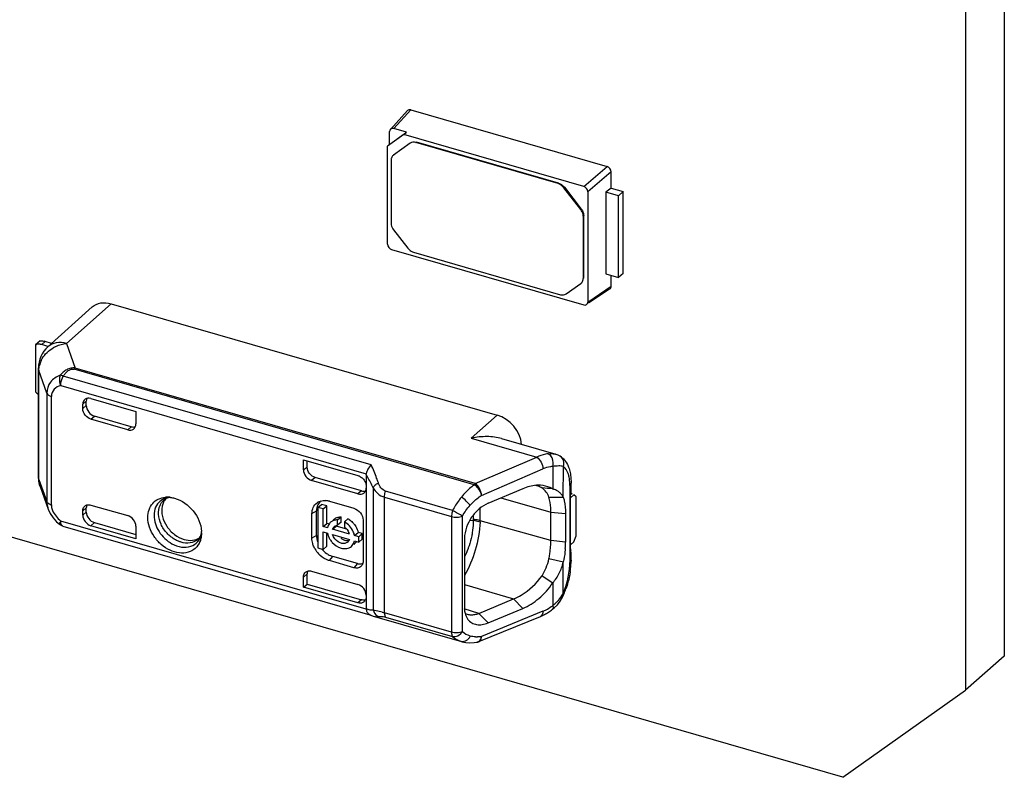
# Model space of a CAD drawing. Header units: millimetres. Extents: x 0 to 210, y 0 to 297.
# Tile 11 of 19: x 92 to 102, y 216 to 224. Entities that reach past the tile are written whole.
import ezdxf

# ---------------------------------------------------------------- set-up
doc = ezdxf.new("R2010")
doc.units = ezdxf.units.MM
doc.header["$LTSCALE"] = 19.36
doc.layers.get('0').update_dxf_attribs({"linetype": 'CONTINUOUS'})

msp = doc.modelspace()

# ---------------------------------------------------------------- linework, layer by layer
at = {"color": 7, "linetype": 'Continuous'}
for p, q in [((102.10718, 225.10666), (102.10718, 217.48564)), ((101.69468, 224.74942), (101.69468, 217.1284)), ((100.39564, 216.20436), (73.11584, 224.07936)), ((95.78498, 223.26574), (95.60377, 223.06724)), ((95.82007, 223.27351), (97.89872, 222.67345)), ((95.59558, 222.90948), (95.59558, 223.04427)), ((95.7736, 223.03611), (95.63882, 223.07502)), ((95.67553, 222.96635), (95.7736, 223.03611)), ((95.74619, 223.01275), (95.7736, 223.03611)), ((95.74619, 223.01275), (95.57299, 222.88954)), ((95.81218, 222.91926), (95.63666, 222.79441)), ((97.65152, 222.46273), (95.74619, 223.01275)), ((97.38015, 222.49199), (95.87342, 222.92695)), ((97.38515, 222.49632), (95.87842, 222.93128)), ((95.57299, 221.85025), (95.57299, 222.88954)), ((95.61129, 222.74049), (95.61129, 222.07194)), ((95.63743, 222.79542), (95.63243, 222.79109)), ((95.63666, 222.79441), (95.63244, 222.79107)), ((97.94195, 222.44442), (97.94195, 222.61774)), ((97.62108, 222.21738), (97.44138, 222.44895)), ((97.44638, 222.45328), (97.62608, 222.22171)), ((97.69475, 222.40702), (97.69475, 221.23775)), ((97.94195, 222.44442), (97.88659, 222.40209)), ((98.01864, 222.36397), (97.88659, 222.40209)), ((97.88659, 222.40209), (97.88659, 221.53606)), ((97.94195, 222.44442), (98.06914, 222.4077)), ((98.06914, 222.4077), (98.01864, 222.36397)), ((98.06914, 221.54168), (98.06914, 222.4077)), ((98.01864, 221.49794), (98.01864, 222.36397)), ((97.64645, 222.14882), (97.64645, 221.48861)), ((97.65145, 221.49294), (97.65145, 222.15315)), ((95.63666, 222.00338), (95.78851, 221.80769)), ((95.61622, 221.79453), (97.65152, 221.20699)), ((95.84974, 221.76465), (97.40382, 221.31603)), ((97.88659, 221.53606), (98.01864, 221.49794)), ((97.94195, 221.40507), (97.94195, 221.52008)), ((98.06914, 221.54168), (98.01864, 221.49794)), ((97.46506, 221.32371), (97.62108, 221.4347)), ((97.62108, 221.4347), (97.6253, 221.43803)), ((97.63031, 221.44235), (97.62531, 221.43802)), ((97.92876, 221.37777), (97.70328, 221.22515)), ((91.9743, 220.76318), (92.44429, 221.18574)), ((92.17354, 220.79876), (92.64469, 221.22037)), ((92.64471, 221.22036), (96.73501, 220.03959)), ((91.89442, 220.82713), (91.84442, 220.78382)), ((91.84442, 220.78382), (91.84442, 220.28586)), ((91.97562, 220.7676), (91.90937, 220.78673)), ((92.0148, 220.79959), (91.94687, 220.8192)), ((91.87488, 219.38535), (91.87488, 220.54009)), ((92.43096, 220.21635), (92.90727, 220.07885)), ((92.34435, 220.10906), (92.34435, 220.15475)), ((92.38185, 220.14154), (92.38185, 220.187)), ((92.82065, 219.88497), (92.43096, 219.99746)), ((92.85702, 219.91777), (92.46846, 220.02994)), ((92.90727, 220.07885), (92.90727, 219.94656)), ((96.46294, 219.79642), (96.45784, 219.79535)), ((96.78113, 219.79197), (97.3546, 219.62642)), ((97.4033, 219.60454), (97.40294, 219.60477)), ((94.68262, 219.56635), (95.25998, 219.39968)), ((94.68262, 219.46015), (94.68262, 219.56635)), ((94.72126, 219.4884), (94.72126, 219.5552)), ((95.29748, 219.23818), (94.8079, 219.37951)), ((95.34658, 219.41032), (95.34658, 217.99194)), ((91.89228, 219.28465), (91.97758, 219.04564)), ((95.25998, 219.20684), (94.76926, 219.3485)), ((97.51778, 219.21519), (97.51778, 219.31871)), ((97.00467, 219.26103), (96.63733, 219.10558)), ((97.28235, 219.1714), (97.43556, 219.17197)), ((97.50996, 219.16532), (97.54523, 219.19588)), ((97.50996, 218.58902), (97.50996, 219.19523)), ((97.57023, 219.17423), (97.54523, 219.19588)), ((97.57023, 218.76286), (97.57023, 219.17423)), ((92.38185, 219.01355), (92.38185, 219.05901)), ((92.43096, 219.08814), (92.82065, 218.97564)), ((94.83527, 219.06264), (94.87277, 219.09512)), ((94.89264, 219.04608), (94.83527, 219.06264)), ((94.83527, 219.06264), (94.83527, 218.63483)), ((94.93014, 219.07856), (94.87277, 219.09512)), ((94.89264, 219.04608), (94.93014, 219.07856)), ((94.93014, 218.89334), (94.93014, 219.07856)), ((94.95687, 219.12819), (95.21668, 219.05319)), ((91.97768, 219.04535), (91.99988, 218.99703)), ((91.99988, 218.99703), (92.02953, 218.95264)), ((92.02953, 218.95264), (92.06644, 218.9114)), ((92.34435, 218.98085), (92.34435, 219.02653)), ((94.77221, 218.73703), (94.77221, 218.99684)), ((94.82116, 218.7662), (94.82116, 219.02601)), ((94.89264, 218.86086), (94.89264, 219.04608)), ((95.04435, 218.92997), (95.08185, 218.96244)), ((95.08185, 218.90767), (95.08185, 218.96244)), ((97.30344, 218.7109), (97.30344, 219.01401)), ((97.45893, 218.9987), (97.45893, 218.69559)), ((92.06644, 218.9114), (92.09766, 218.88366)), ((92.13278, 218.86536), (95.38406, 217.9268)), ((92.90727, 218.73175), (92.43096, 218.86925)), ((92.46846, 218.90195), (92.90727, 218.77528)), ((92.90727, 218.86403), (92.90727, 218.73175)), ((94.89264, 218.86086), (94.93014, 218.89334)), ((94.93698, 218.84806), (94.89264, 218.86086)), ((94.94852, 218.88803), (94.93014, 218.89334)), ((94.99076, 218.83253), (95.02826, 218.86501)), ((95.00728, 218.93799), (94.99739, 218.92942)), ((95.14037, 218.83265), (95.02826, 218.86501)), ((95.04435, 218.87519), (95.04435, 218.92997)), ((95.08185, 218.90767), (95.04435, 218.87519)), ((95.15353, 218.94175), (95.11603, 218.90928)), ((95.11603, 218.90928), (95.11603, 218.8545)), ((95.31473, 218.92683), (95.31473, 218.49382)), ((93.60311, 218.79306), (93.60189, 218.76883)), ((94.89264, 218.80349), (94.93698, 218.79069)), ((94.89264, 218.61826), (94.89264, 218.80349)), ((94.93014, 218.65074), (94.93014, 218.79069)), ((95.16962, 218.7809), (94.99076, 218.83253)), ((94.99076, 218.77516), (95.16962, 218.72353)), ((95.2234, 218.76538), (95.2609, 218.79785)), ((95.26828, 218.75242), (95.2234, 218.76538)), ((95.30578, 218.7849), (95.2609, 218.79785)), ((95.26828, 218.75242), (95.30578, 218.7849)), ((95.26828, 218.69505), (95.26828, 218.75242)), ((95.30578, 218.72752), (95.30578, 218.7849)), ((97.54523, 218.69791), (97.57023, 218.76286)), ((94.89264, 218.61826), (94.93014, 218.65074)), ((95.2281, 218.68302), (95.21473, 218.67144)), ((95.2234, 218.708), (95.26828, 218.69505)), ((95.30578, 218.72752), (95.26828, 218.69505)), ((96.38803, 218.73586), (96.38803, 217.99971)), ((97.54523, 218.69791), (97.50996, 218.66736)), ((94.83527, 218.63483), (94.89264, 218.61826)), ((95.25418, 218.468), (94.99437, 218.543)), ((97.51778, 218.50433), (97.51778, 218.58902)), ((95.21668, 218.42407), (94.95687, 218.49907)), ((97.43557, 218.48201), (97.28228, 218.51683)), ((94.72126, 218.35983), (94.68262, 218.32545)), ((94.68262, 218.21925), (94.68262, 218.32545)), ((94.72126, 218.25162), (94.72126, 218.35983)), ((94.76926, 218.38708), (95.25998, 218.24542)), ((97.21018, 218.33769), (97.32435, 218.26341)), ((94.68262, 218.21925), (94.72126, 218.25162)), ((95.25989, 218.05261), (94.68262, 218.21925)), ((94.72126, 218.25162), (95.29734, 218.08532)), ((97.44105, 218.14425), (97.44107, 218.14431)), ((96.54042, 217.94084), (96.9075, 218.0934)), ((97.37191, 218.03172), (97.40077, 218.06931)), ((95.38424, 217.92743), (95.39463, 217.92275)), ((95.39463, 217.92275), (95.42227, 217.9122)), ((95.42227, 217.9122), (95.43349, 217.90872)), ((95.43347, 217.90873), (96.35545, 217.64258)), ((96.54111, 217.64128), (97.19239, 217.90848)), ((96.63752, 217.83907), (97.00513, 217.99228)), ((97.32088, 217.9836), (97.32083, 217.98357)), ((96.52039, 217.63533), (96.52001, 217.63527)), ((96.53114, 217.63787), (96.54088, 217.64124)), ((102.10718, 217.48564), (101.69468, 217.1284)), ((100.39564, 216.20436), (101.69468, 217.1284))]:
    msp.add_line(p, q, dxfattribs=at)
at = {"color": 9, "linetype": 'Continuous'}
for p, q in [((95.82002, 223.27352), (95.63882, 223.07502)), ((95.81718, 222.92359), (95.81218, 222.91926)), ((95.87342, 222.92695), (95.87842, 222.93128)), ((95.63666, 222.79441), (95.64166, 222.79874)), ((97.65152, 222.46273), (97.89872, 222.67345)), ((97.94195, 222.61774), (97.69475, 222.40702)), ((97.38015, 222.49199), (97.38515, 222.49632)), ((97.44138, 222.44895), (97.44638, 222.45328)), ((97.62608, 222.22171), (97.62108, 222.21738)), ((97.64645, 222.14882), (97.65145, 222.15315)), ((97.64645, 221.48861), (97.65145, 221.49294)), ((97.69475, 221.23775), (97.94195, 221.40507)), ((91.90937, 220.78673), (91.94687, 220.8192)), ((91.97435, 220.76323), (91.9743, 220.76318)), ((92.17354, 220.79876), (92.26422, 220.53866)), ((91.96348, 220.27294), (91.87944, 220.51405)), ((91.87944, 219.3593), (91.87944, 220.51405)), ((96.49177, 219.30337), (92.25329, 220.52691)), ((96.50269, 219.31512), (92.26422, 220.53866)), ((95.40012, 219.5125), (92.13829, 220.4541)), ((92.11052, 220.35247), (95.3472, 219.41812)), ((91.96348, 220.27294), (91.96348, 219.1238)), ((92.01196, 219.08918), (92.01196, 220.23832)), ((92.38185, 220.187), (92.34435, 220.15475)), ((92.38185, 220.14154), (92.34435, 220.10906)), ((92.43096, 219.99746), (92.46846, 220.02994)), ((96.73501, 220.03959), (96.45784, 219.79536)), ((92.85702, 219.91777), (92.82065, 219.88497)), ((96.45784, 219.79536), (97.15394, 219.59441)), ((96.50269, 219.31512), (97.15394, 219.59441)), ((97.32413, 219.49653), (97.32413, 219.25722)), ((97.43536, 219.17052), (97.43556, 219.49559)), ((94.8079, 219.37951), (94.76926, 219.3485)), ((96.56743, 219.19059), (97.21871, 219.46987)), ((91.87944, 219.3593), (91.96348, 219.1238)), ((95.42043, 219.27022), (95.42043, 217.97715)), ((96.50269, 219.31512), (96.49719, 219.30973)), ((97.50438, 219.2937), (97.50438, 218.47933)), ((95.29748, 219.23818), (95.25998, 219.20684)), ((95.54122, 219.17134), (96.2513, 218.96635)), ((95.54122, 217.94533), (95.54122, 219.17134)), ((96.26241, 219.0304), (95.55234, 219.23538)), ((96.77452, 219.16364), (97.30344, 219.01401)), ((92.34435, 219.02653), (92.38185, 219.05901)), ((96.55568, 218.92243), (96.55568, 219.05538)), ((92.38185, 219.01355), (92.34435, 218.98085)), ((94.77221, 218.99684), (94.82116, 219.02601)), ((96.2513, 218.96635), (96.2513, 217.74035)), ((96.36558, 217.74535), (96.36558, 218.97134)), ((96.47939, 218.97714), (96.47939, 218.93478)), ((97.30344, 219.01401), (97.45893, 218.9987)), ((95.3472, 217.98379), (92.11051, 218.91814)), ((92.43096, 218.86925), (92.46846, 218.90195)), ((96.44385, 218.92346), (96.4791, 218.92764)), ((97.30344, 218.7109), (96.55568, 218.92243)), ((94.82116, 218.7662), (94.77221, 218.73703)), ((97.45893, 218.69559), (97.30344, 218.7109)), ((94.95687, 218.49907), (94.99437, 218.543)), ((95.25418, 218.468), (95.21668, 218.42407)), ((97.43545, 218.15796), (97.43545, 218.48306)), ((96.38803, 218.24789), (96.9075, 218.0934)), ((97.32414, 218.26376), (97.32414, 218.02451)), ((95.29736, 218.08532), (95.25986, 218.05261)), ((97.00513, 217.99228), (96.90743, 218.09342)), ((96.2513, 217.74035), (95.54122, 217.94533)), ((96.54042, 217.94084), (96.38433, 217.98727)), ((96.54055, 217.94084), (96.63752, 217.83907)), ((97.21872, 217.9627), (96.56743, 217.69549)), ((95.55234, 217.90052), (96.26241, 217.69554)), ((96.52513, 217.63649), (96.52036, 217.63533))]:
    msp.add_line(p, q, dxfattribs=at)
at = {"color": 7, "linetype": 'Continuous'}
for points in [[(97.40292, 219.60478), (97.38243, 219.61604), (97.36046, 219.62463), (97.35415, 219.62654)], [(97.40077, 218.06931), (97.42579, 218.11163), (97.44106, 218.14429)], [(97.32087, 217.98361), (97.33969, 217.99917), (97.37191, 218.03172)], [(96.35629, 217.64234), (96.36166, 217.64086), (96.40239, 217.63266), (96.44534, 217.62936), (96.49012, 217.6312), (96.52002, 217.63523)], [(96.52039, 217.63533), (96.52854, 217.63714), (96.53195, 217.63811)]]:
    msp.add_lwpolyline(points, dxfattribs=at)
for centre, radius, start, end in [((95.69307, 222.74058), 0.08178, 172.202435, 180.058614), ((91.87629, 220.71457), 0.07624, 106.907422, 114.712683), ((92.17487, 220.5401), 0.29999, 131.942857, 179.985481), ((91.87691, 220.67454), 0.11679, 73.862135, 79.736756), ((91.85803, 220.51202), 0.31977, 73.869689, 75.866428), ((92.17493, 219.38537), 0.30005, 180.003392, 199.379274), ((97.06895, 219.02967), 0.27567, 69.048759, 74.440735), ((97.0717, 219.03695), 0.26789, 59.021339, 69.04274), ((94.92668, 191.496), 27.86641, 85.064043, 85.299509), ((93.23994, 218.92034), 0.25094, 86.834331, 94.476407), ((93.23921, 218.90315), 0.26814, 83.804158, 86.882555), ((93.23836, 218.89497), 0.27636, 82.504386, 83.811016), ((92.45455, 219.06026), 0.0726, 163.116374, 168.608258), ((93.26656, 219.0743), 0.09151, 121.084506, 129.340594), ((94.89741, 219.01164), 0.12284, 115.631257, 125.373983), ((94.9042, 218.95024), 0.18552, 78.985557, 85.193271), ((94.90186, 218.93788), 0.1981, 73.877341, 79.002333), ((95.03218, 218.83353), 0.09528, 130.918647, 141.609535), ((95.06941, 218.86626), 0.0949, 127.340511, 130.894647), ((95.05859, 218.76675), 0.19909, 56.913117, 61.519814), ((95.0442, 218.74681), 0.22374, 36.728484, 44.790471), ((93.34774, 218.79148), 0.25531, 349.269635, 354.898052), ((93.31495, 218.79297), 0.28817, 0.018214, 3.284947), ((95.14435, 218.83552), 0.21253, 202.274823, 212.200517), ((95.04951, 218.74549), 0.12522, 16.427354, 23.346987), ((95.16669, 218.7538), 0.09371, 310.942176, 315.357319), ((95.16417, 218.75611), 0.09713, 315.432648, 325.75555), ((96.54652, 218.69605), 0.91241, 355.639654, 359.971188), ((95.04871, 218.76333), 0.28145, 209.413398, 222.706326), ((95.24545, 218.48743), 0.06828, 326.127602, 334.643944), ((96.63757, 218.51418), 0.88055, 351.488721, 355.476231), ((96.75569, 218.50524), 0.76209, 355.445483, 359.931174), ((96.53906, 218.52437), 0.97881, 337.15198, 340.780134), ((95.28832, 218.10636), 0.05664, 311.151047, 325.276536), ((96.46393, 218.09199), 0.16633, 253.364851, 267.465225), ((96.9988, 218.37966), 0.5094, 292.334351, 297.7845), ((96.98178, 218.41263), 0.5465, 297.751645, 300.347467), ((96.96213, 218.44562), 0.5849, 300.375309, 305.31564), ((96.94073, 218.47636), 0.62235, 305.287671, 307.644075)]:
    msp.add_arc(centre, radius, start, end, dxfattribs=at)
at = {"color": 9, "linetype": 'Continuous'}
for centre, radius, start, end in [((92.13607, 220.50847), 0.25714, 155.547091, 167.297906), ((97.2526, 219.57706), 0.05825, 59.080369, 66.923702), ((94.03535, 218.62914), 1.52629, 29.798713, 30.784683), ((94.04696, 218.63567), 1.51297, 24.797142, 29.802602), ((93.28046, 218.97125), 0.19761, 96.85189, 102.77281), ((92.04482, 219.20328), 0.11874, 247.591888, 253.930495), ((96.33608, 218.92245), 0.2196, 356.881503, 359.996353), ((93.46558, 218.84181), 0.1547, 307.56436, 312.462395), ((96.84261, 218.48024), 0.66178, 355.454676, 359.920839), ((97.0526, 218.34473), 0.42597, 332.725886, 334.013177), ((96.62417, 218.49983), 0.88037, 337.149601, 340.844959), ((97.00021, 218.44436), 0.53028, 305.338931, 307.651511), ((97.13052, 218.29692), 0.33439, 315.201339, 320.170774), ((95.41262, 218.09523), 0.11836, 268.296501, 273.784676), ((95.46388, 218.01379), 0.10937, 253.862266, 257.853995), ((96.89935, 222.99719), 5.23123, 254.658748, 254.952555), ((97.06561, 218.33606), 0.40354, 292.297786, 295.064247), ((96.51675, 217.96335), 0.27234, 267.638803, 271.894228)]:
    msp.add_arc(centre, radius, start, end, dxfattribs=at)
at = {"color": 7, "linetype": 'Continuous'}
for centre, major_axis, ratio, start_param, end_param in [((95.63895, 223.03161), (-0.0328, 0.03794), 0.74771919, -0.85475667, 0.71296273), ((97.89858, 222.63012), (0.03276, -0.03777), 0.75228725, 0.71446962, 2.28218902), ((97.65138, 222.4194), (0.03276, -0.03777), 0.75228725, 0.71446962, 2.28218902), ((95.61636, 221.83786), (0.03276, -0.03777), 0.75228725, -2.42712303, -0.85940363), ((97.89858, 221.41773), (-0.0328, 0.03794), 0.74771919, -3.22995642, -2.42862992), ((97.65138, 221.2504), (-0.0328, 0.03794), 0.74771919, 2.28683598, 3.85455538), ((92.43096, 220.12975), (-0.06546, 0.07559), 0.75000065, 5.42612413, 6.99692045), ((92.46846, 220.162), (-0.06546, 0.07559), 0.75000065, 0.32613611, 0.71373515), ((96.73501, 219.77978), (-0.19638, 0.2268), 0.75000408, -2.32891977, -0.85701014), ((92.82065, 219.97157), (0.06549, -0.07558), 0.74998365, -0.85734113, 0.7134552), ((92.85702, 220.00437), (0.06549, -0.07558), 0.74998365, -0.85734113, -0.33353428), ((94.76924, 219.43512), (-0.06548, 0.07562), 0.74977393, 0.71364973, 2.28475062), ((95.25998, 219.29345), (-0.06545, 0.07561), 0.75001629, -3.99839538, -2.42759905), ((95.29748, 219.3248), (-0.06545, 0.07561), 0.75001629, -3.99839538, -3.49874417), ((97.53028, 219.17132), (0.12444, -0.05685), 0.20871215, 1.65914842, 1.77553472), ((92.43096, 218.95585), (-0.06546, 0.07559), 0.75000065, 0.71373515, 2.28453147), ((92.46846, 218.98855), (-0.06546, 0.07559), 0.75000065, 0.71373515, 2.28453147), ((92.82065, 218.88904), (0.06549, -0.07558), 0.74998365, 0.71345461, 2.28425152), ((95.25998, 218.15881), (-0.06545, 0.07561), 0.75001629, -2.42759889, -0.85680272)]:
    msp.add_ellipse(centre, major_axis=major_axis, ratio=ratio, start_param=start_param, end_param=end_param, dxfattribs=at)
for points, knots in [([(95.82007, 223.27351), (95.81376, 223.27533), (95.80073, 223.27652), (95.78895, 223.2701), (95.78497, 223.26574)], [0, 0, 0, 0, 0.52701444, 1, 1, 1, 1]), ([(95.87342, 222.92695), (95.86276, 222.93003), (95.84116, 222.93257), (95.82034, 222.92507), (95.81218, 222.91926)], [0, 0, 0, 0, 0.52545421, 1, 1, 1, 1]), ([(95.63243, 222.79108), (95.62411, 222.78387), (95.6157, 222.77024), (95.61259, 222.75559), (95.61205, 222.75167)], [0, 0, 0, 0, 0.73576664, 1, 1, 1, 1]), ([(97.38515, 222.49632), (97.39095, 222.49465), (97.41448, 222.48544), (97.43465, 222.46841), (97.44638, 222.45328)], [0, 0, 0, 0, 0.23974323, 1, 1, 1, 1]), ([(97.44138, 222.44895), (97.43738, 222.45411), (97.42055, 222.47282), (97.39805, 222.48682), (97.38015, 222.49199)], [0, 0, 0, 0, 0.25948765, 1, 1, 1, 1]), ([(97.64645, 222.14882), (97.64645, 222.15463), (97.64398, 222.17924), (97.63261, 222.20252), (97.62108, 222.21738)], [0, 0, 0, 0, 0.23626739, 1, 1, 1, 1]), ([(97.62608, 222.22171), (97.63006, 222.21658), (97.6437, 222.19613), (97.65145, 222.17126), (97.65145, 222.15315)], [0, 0, 0, 0, 0.26387013, 1, 1, 1, 1]), ([(95.61129, 222.07194), (95.61129, 222.06612), (95.61376, 222.04151), (95.62513, 222.01823), (95.63666, 222.00338)], [0, 0, 0, 0, 0.23626739, 1, 1, 1, 1]), ([(95.78851, 221.80769), (95.79251, 221.80253), (95.80934, 221.78382), (95.83184, 221.76982), (95.84974, 221.76465)], [0, 0, 0, 0, 0.25948765, 1, 1, 1, 1]), ([(97.62531, 221.43802), (97.62869, 221.44095), (97.64136, 221.45481), (97.64645, 221.47447), (97.64645, 221.48861)], [0, 0, 0, 0, 0.24013846, 1, 1, 1, 1]), ([(97.40382, 221.31603), (97.41448, 221.31295), (97.43608, 221.31041), (97.45689, 221.31791), (97.46506, 221.32371)], [0, 0, 0, 0, 0.52545421, 1, 1, 1, 1]), ([(92.4443, 221.18574), (92.46894, 221.20791), (92.5368, 221.23866), (92.60927, 221.23082), (92.64471, 221.22036)], [0, 0, 0, 0, 0.47295558, 1, 1, 1, 1]), ([(91.89442, 220.82713), (91.89678, 220.82749), (91.91088, 220.82802), (91.92481, 220.82495), (91.93611, 220.82211)], [0, 0, 0, 0, 0.17014578, 1, 1, 1, 1]), ([(91.89772, 220.78946), (91.89394, 220.79014), (91.87944, 220.79201), (91.86443, 220.79066), (91.85412, 220.78751)], [0, 0, 0, 0, 0.26251037, 1, 1, 1, 1]), ([(92.43096, 219.99746), (92.40698, 220.00438), (92.3645, 220.03551), (92.34435, 220.0847), (92.34435, 220.10906)], [0, 0, 0, 0, 0.50591303, 1, 1, 1, 1]), ([(92.38185, 220.14154), (92.38185, 220.11717), (92.402, 220.06799), (92.44448, 220.03686), (92.46846, 220.02994)], [0, 0, 0, 0, 0.49408337, 1, 1, 1, 1]), ([(96.781, 219.792), (96.73152, 219.8063), (96.62395, 219.81879), (96.51707, 219.80749), (96.46294, 219.79642)], [0, 0, 0, 0, 0.48245527, 1, 1, 1, 1]), ([(97.27543, 219.63064), (97.26539, 219.62971), (97.22339, 219.62351), (97.18294, 219.6087), (97.15395, 219.59441)], [0, 0, 0, 0, 0.23768415, 1, 1, 1, 1]), ([(94.72126, 219.4884), (94.71797, 219.48641), (94.70456, 219.47772), (94.69299, 219.46642), (94.68262, 219.46015)], [0, 0, 0, 0, 0.24069126, 1, 1, 1, 1]), ([(94.8079, 219.37951), (94.78439, 219.3863), (94.74253, 219.41663), (94.72202, 219.46445), (94.72126, 219.48847)], [0, 0, 0, 0, 0.50451729, 1, 1, 1, 1]), ([(95.40012, 219.5125), (95.38641, 219.49956), (95.36417, 219.47002), (95.35008, 219.43551), (95.3472, 219.41812)], [0, 0, 0, 0, 0.51674191, 1, 1, 1, 1]), ([(97.47831, 219.51787), (97.48108, 219.51237), (97.49164, 219.48948), (97.49929, 219.46531), (97.50378, 219.4468)], [0, 0, 0, 0, 0.24422894, 1, 1, 1, 1]), ([(95.25998, 219.39968), (95.26381, 219.39858), (95.2795, 219.39293), (95.29384, 219.38374), (95.30342, 219.37545)], [0, 0, 0, 0, 0.23931293, 1, 1, 1, 1]), ([(95.30342, 219.37545), (95.30827, 219.37125), (95.326, 219.35344), (95.33867, 219.33039), (95.34335, 219.31228)], [0, 0, 0, 0, 0.25540578, 1, 1, 1, 1]), ([(97.51415, 219.38702), (97.51477, 219.38148), (97.51694, 219.35877), (97.51778, 219.33594), (97.51778, 219.31871)], [0, 0, 0, 0, 0.24456103, 1, 1, 1, 1]), ([(97.19515, 219.29698), (97.18, 219.29804), (97.11519, 219.29814), (97.05122, 219.28025), (97.00574, 219.26083)], [0, 0, 0, 0, 0.23495897, 1, 1, 1, 1]), ([(97.32413, 219.25722), (97.31475, 219.26315), (97.2747, 219.28451), (97.22923, 219.29459), (97.19515, 219.29698)], [0, 0, 0, 0, 0.24532327, 1, 1, 1, 1]), ([(97.28252, 219.17134), (97.27618, 219.19069), (97.25782, 219.22797), (97.22671, 219.25574), (97.20959, 219.26662)], [0, 0, 0, 0, 0.50095861, 1, 1, 1, 1]), ([(93.03415, 218.95731), (93.03415, 218.98482), (93.04191, 219.03845), (93.08087, 219.1083), (93.14359, 219.15579), (93.1944, 219.16845), (93.22035, 219.17051)], [0, 0, 0, 0, 0.26453018, 0.51005287, 0.74969529, 1, 1, 1, 1]), ([(93.27435, 219.16857), (93.2688, 219.16822), (93.24973, 219.16604), (93.23099, 219.15971), (93.21931, 219.15267)], [0, 0, 0, 0, 0.28996167, 1, 1, 1, 1]), ([(93.31747, 219.15998), (93.39356, 219.13833), (93.5298, 219.04107), (93.59819, 218.88747), (93.60264, 218.80949)], [0, 0, 0, 0, 0.50318824, 1, 1, 1, 1]), ([(97.30347, 219.014), (97.30347, 219.02865), (97.30193, 219.08159), (97.29427, 219.13482), (97.28252, 219.17134)], [0, 0, 0, 0, 0.27639225, 1, 1, 1, 1]), ([(97.43536, 219.17097), (97.43006, 219.18117), (97.41682, 219.20022), (97.39235, 219.22549), (97.3611, 219.24576), (97.33679, 219.25327), (97.32413, 219.25722)], [0, 0, 0, 0, 0.23823066, 0.47649548, 0.72544765, 1, 1, 1, 1]), ([(97.43536, 219.17052), (97.43931, 219.15826), (97.45482, 219.10233), (97.45893, 219.04377), (97.45893, 218.9987)], [0, 0, 0, 0, 0.2223129, 1, 1, 1, 1]), ([(92.34435, 219.02653), (92.34435, 219.03151), (92.34592, 219.05002), (92.3552, 219.06823), (92.36548, 219.07713)], [0, 0, 0, 0, 0.26802192, 1, 1, 1, 1]), ([(92.36548, 219.07713), (92.37385, 219.08438), (92.38867, 219.09074), (92.4037, 219.09166), (92.40769, 219.09162)], [0, 0, 0, 0, 0.73512822, 1, 1, 1, 1]), ([(93.18525, 219.07652), (93.16996, 219.00555), (93.20682, 218.88281), (93.31068, 218.77252), (93.38189, 218.73424), (93.41863, 218.72363)], [0, 0, 0, 0, 0.48057131, 0.74684084, 1, 1, 1, 1]), ([(94.77221, 218.99684), (94.77221, 219.01953), (94.78029, 219.06405), (94.80925, 219.09967), (94.8263, 219.1118)], [0, 0, 0, 0, 0.52030949, 1, 1, 1, 1]), ([(94.84427, 219.12239), (94.84985, 219.12506), (94.87381, 219.13451), (94.90031, 219.13673), (94.91975, 219.13511)], [0, 0, 0, 0, 0.2405925, 1, 1, 1, 1]), ([(95.21668, 219.05319), (95.24382, 219.04536), (95.29191, 219.0101), (95.31473, 218.95442), (95.31473, 218.92683)], [0, 0, 0, 0, 0.50591293, 1, 1, 1, 1]), ([(96.63784, 219.10648), (96.60431, 219.09179), (96.53901, 219.04898), (96.43427, 218.93359), (96.38986, 218.81446), (96.38758, 218.73605)], [0, 0, 0, 0, 0.23591297, 0.49449851, 1, 1, 1, 1]), ([(93.5858, 218.70033), (93.57488, 218.67358), (93.54111, 218.62386), (93.46007, 218.58058), (93.36365, 218.57544), (93.26432, 218.60582), (93.17215, 218.66717), (93.07479, 218.77656), (93.03415, 218.88643), (93.03415, 218.95731)], [0, 0, 0, 0, 0.10748766, 0.21456884, 0.32999726, 0.45748053, 0.59490051, 0.73628564, 1, 1, 1, 1]), ([(95.01185, 218.94171), (95.02127, 218.9489), (95.03599, 218.9562), (95.05153, 218.95987), (95.05558, 218.9606)], [0, 0, 0, 0, 0.74246004, 1, 1, 1, 1]), ([(95.04435, 218.92997), (95.04, 218.93012), (95.02318, 218.92988), (95.00634, 218.92613), (94.99489, 218.92121)], [0, 0, 0, 0, 0.25917537, 1, 1, 1, 1]), ([(95.2234, 218.76538), (95.22063, 218.78), (95.20168, 218.83821), (95.1565, 218.88735), (95.11603, 218.90928)], [0, 0, 0, 0, 0.24431637, 1, 1, 1, 1]), ([(95.22353, 218.88061), (95.22822, 218.87432), (95.24511, 218.84903), (95.2567, 218.82002), (95.2609, 218.79785)], [0, 0, 0, 0, 0.25816328, 1, 1, 1, 1]), ([(93.41863, 218.72363), (93.44715, 218.7154), (93.50486, 218.70839), (93.56084, 218.72722), (93.58318, 218.74212)], [0, 0, 0, 0, 0.52504062, 1, 1, 1, 1]), ([(93.57002, 218.72768), (93.57387, 218.7312), (93.59066, 218.74946), (93.59979, 218.77385), (93.60338, 218.79299)], [0, 0, 0, 0, 0.21120988, 1, 1, 1, 1]), ([(95.08019, 218.68411), (95.06998, 218.68706), (95.03015, 218.70524), (95.00002, 218.74361), (94.99076, 218.77516)], [0, 0, 0, 0, 0.24419407, 1, 1, 1, 1]), ([(94.7865, 218.6617), (94.78417, 218.66794), (94.77621, 218.69231), (94.77221, 218.71807), (94.77221, 218.73703)], [0, 0, 0, 0, 0.26003861, 1, 1, 1, 1]), ([(94.96451, 218.72226), (94.97133, 218.71143), (95.00121, 218.67198), (95.04494, 218.64215), (95.08019, 218.63198)], [0, 0, 0, 0, 0.25859896, 1, 1, 1, 1]), ([(95.07929, 218.73588), (95.08228, 218.73368), (95.0942, 218.72566), (95.10746, 218.71954), (95.11769, 218.71659)], [0, 0, 0, 0, 0.25859041, 1, 1, 1, 1]), ([(95.15118, 218.69605), (95.14233, 218.68836), (95.11829, 218.67782), (95.09272, 218.68049), (95.08019, 218.68411)], [0, 0, 0, 0, 0.47351302, 1, 1, 1, 1]), ([(95.08019, 218.63198), (95.09967, 218.62635), (95.13943, 218.62221), (95.17682, 218.63859), (95.1906, 218.65054)], [0, 0, 0, 0, 0.52643836, 1, 1, 1, 1]), ([(95.11769, 218.71659), (95.12185, 218.71538), (95.13779, 218.71183), (95.15489, 218.71249), (95.16634, 218.71612)], [0, 0, 0, 0, 0.265117, 1, 1, 1, 1]), ([(95.1906, 218.65054), (95.20305, 218.66134), (95.21603, 218.68093), (95.2222, 218.70234), (95.2234, 218.708)], [0, 0, 0, 0, 0.73986331, 1, 1, 1, 1]), ([(97.28236, 218.51681), (97.2858, 218.53348), (97.29739, 218.59757), (97.30344, 218.66279), (97.30344, 218.7109)], [0, 0, 0, 0, 0.26136647, 1, 1, 1, 1]), ([(94.95687, 218.49907), (94.94634, 218.50211), (94.9034, 218.51831), (94.8655, 218.54684), (94.84189, 218.57244)], [0, 0, 0, 0, 0.23940604, 1, 1, 1, 1]), ([(94.92757, 218.57568), (94.93282, 218.57198), (94.95366, 218.55845), (94.97666, 218.54811), (94.99437, 218.543)], [0, 0, 0, 0, 0.25827673, 1, 1, 1, 1]), ([(97.45629, 218.62668), (97.45541, 218.61496), (97.45095, 218.56676), (97.44287, 218.51894), (97.43545, 218.48306)], [0, 0, 0, 0, 0.24283315, 1, 1, 1, 1]), ([(97.50996, 218.58902), (97.51118, 218.59043), (97.51534, 218.59589), (97.5177, 218.60285), (97.51771, 218.60784)], [0, 0, 0, 0, 0.27279989, 1, 1, 1, 1]), ([(97.51771, 218.60784), (97.51772, 218.61263), (97.51551, 218.6193), (97.51166, 218.62464), (97.51051, 218.62603)], [0, 0, 0, 0, 0.72683665, 1, 1, 1, 1]), ([(95.30214, 218.44938), (95.29387, 218.43708), (95.26589, 218.41713), (95.23254, 218.41949), (95.21668, 218.42407)], [0, 0, 0, 0, 0.47309407, 1, 1, 1, 1]), ([(95.25418, 218.468), (95.25965, 218.46642), (95.28015, 218.46233), (95.30299, 218.46684), (95.31541, 218.47567)], [0, 0, 0, 0, 0.27212894, 1, 1, 1, 1]), ([(95.31473, 218.49382), (95.31473, 218.49064), (95.31413, 218.47846), (95.31101, 218.46634), (95.30715, 218.45819)], [0, 0, 0, 0, 0.2602986, 1, 1, 1, 1]), ([(97.3242, 218.26383), (97.35104, 218.29461), (97.39674, 218.36436), (97.42453, 218.44242), (97.43541, 218.48243)], [0, 0, 0, 0, 0.49618731, 1, 1, 1, 1]), ([(94.68262, 218.32545), (94.68262, 218.33044), (94.68421, 218.34899), (94.6936, 218.3672), (94.70394, 218.37609)], [0, 0, 0, 0, 0.26800744, 1, 1, 1, 1]), ([(94.70394, 218.37609), (94.71236, 218.38334), (94.72724, 218.38968), (94.74233, 218.39058), (94.74633, 218.39053)], [0, 0, 0, 0, 0.73512942, 1, 1, 1, 1]), ([(96.9075, 218.0934), (96.93591, 218.10441), (97.05329, 218.16294), (97.15003, 218.25773), (97.20962, 218.33822)], [0, 0, 0, 0, 0.23328745, 1, 1, 1, 1]), ([(97.50842, 218.38385), (97.50615, 218.3686), (97.4954, 218.30706), (97.47882, 218.24656), (97.46332, 218.20215)], [0, 0, 0, 0, 0.2469543, 1, 1, 1, 1]), ([(97.0052, 217.99247), (97.06712, 218.01843), (97.18736, 218.09652), (97.28262, 218.20275), (97.32414, 218.26376)], [0, 0, 0, 0, 0.47637372, 1, 1, 1, 1]), ([(95.3256, 218.06371), (95.31741, 218.05657), (95.29515, 218.04681), (95.27148, 218.04926), (95.25989, 218.05261)], [0, 0, 0, 0, 0.47376091, 1, 1, 1, 1]), ([(95.34658, 218.11418), (95.34658, 218.11049), (95.34566, 218.09649), (95.34077, 218.0826), (95.33488, 218.0741)], [0, 0, 0, 0, 0.2630629, 1, 1, 1, 1]), ([(95.3472, 217.98379), (95.34906, 217.97148), (95.35654, 217.94886), (95.37425, 217.93203), (95.38387, 217.92754)], [0, 0, 0, 0, 0.53971115, 1, 1, 1, 1]), ([(96.38758, 217.99998), (96.38767, 217.98817), (96.39058, 217.94519), (96.40568, 217.90211), (96.42458, 217.8771)], [0, 0, 0, 0, 0.27370239, 1, 1, 1, 1]), ([(96.45657, 217.92583), (96.47041, 217.92521), (96.49905, 217.92766), (96.52695, 217.93497), (96.54042, 217.94084)], [0, 0, 0, 0, 0.48525315, 1, 1, 1, 1]), ([(96.42458, 217.8771), (96.43558, 217.86254), (96.46332, 217.83709), (96.51775, 217.81871), (96.57774, 217.82006), (96.61752, 217.83109), (96.63744, 217.83876)], [0, 0, 0, 0, 0.23580225, 0.4713977, 0.72413781, 1, 1, 1, 1])]:
    msp.add_open_spline(points, degree=3, knots=knots, dxfattribs=at)
at = {"color": 9, "linetype": 'Continuous'}
for points, knots in [([(91.96557, 220.70406), (91.98616, 220.724), (92.01754, 220.74713), (92.05179, 220.76452), (92.06064, 220.76856)], [0, 0, 0, 0, 0.74663376, 1, 1, 1, 1]), ([(92.17354, 220.79876), (92.13819, 220.80875), (92.06617, 220.81587), (91.99885, 220.78525), (91.97436, 220.76323)], [0, 0, 0, 0, 0.52726645, 1, 1, 1, 1]), ([(91.90199, 220.61492), (91.9057, 220.62309), (91.92252, 220.65565), (91.94571, 220.68482), (91.96557, 220.70406)], [0, 0, 0, 0, 0.2450759, 1, 1, 1, 1]), ([(92.26421, 220.53866), (92.24863, 220.54028), (92.21686, 220.54025), (92.17311, 220.52252), (92.13617, 220.49521), (92.11491, 220.4735), (92.10505, 220.46211)], [0, 0, 0, 0, 0.2552229, 0.50685115, 0.75449689, 1, 1, 1, 1]), ([(92.13829, 220.4541), (92.14468, 220.46372), (92.15872, 220.48214), (92.18288, 220.50779), (92.2148, 220.52778), (92.24065, 220.52797), (92.25329, 220.52691)], [0, 0, 0, 0, 0.24091088, 0.48143127, 0.73529657, 1, 1, 1, 1]), ([(92.10505, 220.46211), (92.06602, 220.44772), (91.99184, 220.39995), (91.96349, 220.31418), (91.96348, 220.27294)], [0, 0, 0, 0, 0.50217507, 1, 1, 1, 1]), ([(92.10506, 220.46211), (92.10174, 220.45454), (92.0922, 220.4183), (92.09863, 220.37879), (92.11052, 220.35247)], [0, 0, 0, 0, 0.2226328, 1, 1, 1, 1]), ([(92.1383, 220.4541), (92.13534, 220.45525), (92.12458, 220.45905), (92.11329, 220.46165), (92.10505, 220.46211)], [0, 0, 0, 0, 0.27752334, 1, 1, 1, 1]), ([(92.11052, 220.35247), (92.11052, 220.36095), (92.1135, 220.39619), (92.12483, 220.43088), (92.13829, 220.4541)], [0, 0, 0, 0, 0.24015285, 1, 1, 1, 1]), ([(92.11052, 220.35247), (92.08499, 220.34647), (92.03403, 220.32069), (92.01205, 220.26546), (92.01196, 220.23832)], [0, 0, 0, 0, 0.49140141, 1, 1, 1, 1]), ([(91.96348, 220.27294), (91.96642, 220.26459), (91.98229, 220.24952), (92.00095, 220.2415), (92.01196, 220.23832)], [0, 0, 0, 0, 0.43606904, 1, 1, 1, 1]), ([(97.15395, 219.59441), (97.1738, 219.58252), (97.20448, 219.54222), (97.21852, 219.49476), (97.21871, 219.46987)], [0, 0, 0, 0, 0.4817315, 1, 1, 1, 1]), ([(97.27543, 219.63064), (97.28285, 219.63139), (97.30908, 219.63326), (97.33599, 219.63172), (97.35416, 219.62655)], [0, 0, 0, 0, 0.28305816, 1, 1, 1, 1]), ([(97.32411, 219.49653), (97.32717, 219.50894), (97.3318, 219.55529), (97.31197, 219.60946), (97.28253, 219.62703)], [0, 0, 0, 0, 0.27148186, 1, 1, 1, 1]), ([(97.43556, 219.49559), (97.44241, 219.51514), (97.44525, 219.55821), (97.41952, 219.59396), (97.40327, 219.6045)], [0, 0, 0, 0, 0.51674246, 1, 1, 1, 1]), ([(95.47572, 219.32333), (95.46998, 219.34031), (95.4475, 219.4044), (95.42188, 219.46748), (95.40012, 219.5125)], [0, 0, 0, 0, 0.26393449, 1, 1, 1, 1]), ([(97.32413, 219.49653), (97.31549, 219.49594), (97.27934, 219.49176), (97.24415, 219.48079), (97.21871, 219.46987)], [0, 0, 0, 0, 0.23835413, 1, 1, 1, 1]), ([(97.43556, 219.49559), (97.42039, 219.50072), (97.38231, 219.50361), (97.34527, 219.49946), (97.32413, 219.49653)], [0, 0, 0, 0, 0.42872051, 1, 1, 1, 1]), ([(97.49631, 219.38415), (97.49379, 219.39688), (97.48341, 219.43792), (97.46073, 219.47951), (97.43556, 219.49559)], [0, 0, 0, 0, 0.30289707, 1, 1, 1, 1]), ([(97.50231, 219.34161), (97.50197, 219.3453), (97.50052, 219.35955), (97.49837, 219.37374), (97.49631, 219.38415)], [0, 0, 0, 0, 0.25916131, 1, 1, 1, 1]), ([(95.42043, 219.27022), (95.42441, 219.28049), (95.44156, 219.30113), (95.46279, 219.31601), (95.47571, 219.32333)], [0, 0, 0, 0, 0.42569366, 1, 1, 1, 1]), ([(95.42043, 219.27022), (95.43286, 219.24738), (95.46701, 219.20489), (95.51534, 219.17921), (95.54122, 219.17135)], [0, 0, 0, 0, 0.49020763, 1, 1, 1, 1]), ([(95.55236, 219.23538), (95.53344, 219.24136), (95.49941, 219.26722), (95.4819, 219.30414), (95.47572, 219.32333)], [0, 0, 0, 0, 0.49608758, 1, 1, 1, 1]), ([(96.49177, 219.30337), (96.47956, 219.29437), (96.4302, 219.25511), (96.38626, 219.20922), (96.35606, 219.17209)], [0, 0, 0, 0, 0.24069616, 1, 1, 1, 1]), ([(96.49178, 219.30333), (96.49361, 219.29857), (96.50186, 219.29469), (96.51106, 219.28928), (96.51677, 219.28251), (96.52206, 219.27543), (96.53018, 219.26627), (96.5429, 219.24889), (96.55734, 219.22316), (96.56521, 219.20113), (96.56745, 219.19042)], [0, 0, 0, 0, 0.11015986, 0.17247581, 0.23432942, 0.29841134, 0.36431776, 0.4985477, 0.76351361, 1, 1, 1, 1]), ([(96.4958, 219.31137), (96.50502, 219.30573), (96.52194, 219.28898), (96.55095, 219.2511), (96.56493, 219.21493), (96.56743, 219.19059)], [0, 0, 0, 0, 0.22596279, 0.48864678, 1, 1, 1, 1]), ([(96.56743, 219.19059), (96.56725, 219.21549), (96.55319, 219.26294), (96.52252, 219.30325), (96.50269, 219.31513)], [0, 0, 0, 0, 0.51845988, 1, 1, 1, 1]), ([(97.50438, 219.2937), (97.50438, 219.30581), (97.5039, 219.32181), (97.50265, 219.33774), (97.50231, 219.34161)], [0, 0, 0, 0, 0.75735823, 1, 1, 1, 1]), ([(97.50438, 219.29371), (97.50644, 219.29549), (97.51324, 219.30221), (97.51776, 219.31182), (97.51778, 219.31871)], [0, 0, 0, 0, 0.2836569, 1, 1, 1, 1]), ([(93.23677, 219.16397), (93.22999, 219.16243), (93.20392, 219.155), (93.1795, 219.14152), (93.16398, 219.12867)], [0, 0, 0, 0, 0.25641477, 1, 1, 1, 1]), ([(95.54122, 219.17134), (95.54122, 219.17643), (95.54234, 219.19814), (95.54709, 219.21961), (95.55234, 219.23538)], [0, 0, 0, 0, 0.23448713, 1, 1, 1, 1]), ([(96.35606, 219.17209), (96.34722, 219.16123), (96.31259, 219.11637), (96.2824, 219.06809), (96.26241, 219.0304)], [0, 0, 0, 0, 0.24709382, 1, 1, 1, 1]), ([(96.44805, 219.08552), (96.43632, 219.10188), (96.40681, 219.13249), (96.37433, 219.15964), (96.35607, 219.1721)], [0, 0, 0, 0, 0.47649623, 1, 1, 1, 1]), ([(96.44806, 219.08553), (96.45714, 219.09576), (96.49353, 219.13442), (96.53467, 219.1687), (96.56743, 219.19059)], [0, 0, 0, 0, 0.25774508, 1, 1, 1, 1]), ([(91.96348, 219.1238), (91.96349, 219.11731), (91.96481, 219.09078), (91.97087, 219.06455), (91.97758, 219.04565)], [0, 0, 0, 0, 0.24438805, 1, 1, 1, 1]), ([(91.99956, 219.09351), (91.99608, 219.09494), (91.98405, 219.10065), (91.97264, 219.10887), (91.96715, 219.11677)], [0, 0, 0, 0, 0.28114483, 1, 1, 1, 1]), ([(92.01196, 219.08918), (92.01203, 219.08436), (92.01352, 219.06425), (92.019, 219.04456), (92.02469, 219.03035)], [0, 0, 0, 0, 0.23966302, 1, 1, 1, 1]), ([(93.16398, 219.12867), (93.1433, 219.11154), (93.10903, 219.06419), (93.09937, 219.0073), (93.09937, 218.97819)], [0, 0, 0, 0, 0.47989674, 1, 1, 1, 1]), ([(93.32609, 218.71958), (93.29281, 218.73782), (93.23211, 218.78638), (93.1691, 218.88094), (93.14065, 218.98501), (93.15035, 219.05481), (93.16302, 219.08404)], [0, 0, 0, 0, 0.26398238, 0.52975801, 0.77842087, 1, 1, 1, 1]), ([(93.16302, 219.08404), (93.16561, 219.09002), (93.17705, 219.11285), (93.19388, 219.13301), (93.20855, 219.14507)], [0, 0, 0, 0, 0.25566167, 1, 1, 1, 1]), ([(93.09937, 218.97819), (93.09937, 218.91869), (93.14171, 218.79621), (93.23412, 218.70811), (93.28928, 218.67786)], [0, 0, 0, 0, 0.48610724, 1, 1, 1, 1]), ([(96.26241, 219.0304), (96.26063, 219.02504), (96.25456, 219.00419), (96.2513, 218.98242), (96.2513, 218.96635)], [0, 0, 0, 0, 0.26033021, 1, 1, 1, 1]), ([(96.2513, 218.96635), (96.27022, 218.96088), (96.30929, 218.95715), (96.34814, 218.96402), (96.36558, 218.97134)], [0, 0, 0, 0, 0.51004468, 1, 1, 1, 1]), ([(96.36558, 218.97134), (96.35849, 218.97526), (96.32393, 218.99465), (96.2896, 219.01443), (96.26242, 219.03039)], [0, 0, 0, 0, 0.20449097, 1, 1, 1, 1]), ([(92.11051, 218.91815), (92.10601, 218.91078), (92.10058, 218.90066), (92.09623, 218.88922), (92.09666, 218.8846), (92.09771, 218.88375)], [0, 0, 0, 0, 0.68637206, 0.89259505, 1, 1, 1, 1]), ([(92.13278, 218.86537), (92.12996, 218.86619), (92.11661, 218.87411), (92.11279, 218.89104), (92.11137, 218.90296)], [0, 0, 0, 0, 0.1965982, 1, 1, 1, 1]), ([(96.55535, 218.9105), (96.54978, 218.80878), (96.51172, 218.61221), (96.43888, 218.42453), (96.38808, 218.34199)], [0, 0, 0, 0, 0.51246123, 1, 1, 1, 1]), ([(96.4791, 218.92764), (96.47953, 218.91709), (96.48011, 218.87285), (96.4761, 218.82859), (96.47093, 218.79531)], [0, 0, 0, 0, 0.23868243, 1, 1, 1, 1]), ([(96.4791, 218.92764), (96.48574, 218.92687), (96.51155, 218.92315), (96.53703, 218.91688), (96.55535, 218.9105)], [0, 0, 0, 0, 0.25630441, 1, 1, 1, 1]), ([(96.55568, 218.92243), (96.54973, 218.92412), (96.52468, 218.93033), (96.49896, 218.93369), (96.47939, 218.93478)], [0, 0, 0, 0, 0.23979773, 1, 1, 1, 1]), ([(93.28928, 218.67786), (93.32092, 218.66051), (93.38668, 218.63668), (93.48808, 218.64246), (93.56955, 218.69595), (93.59563, 218.75417), (93.6019, 218.78431)], [0, 0, 0, 0, 0.28025, 0.53002025, 0.76095779, 1, 1, 1, 1]), ([(96.47093, 218.79531), (96.46912, 218.78367), (96.4607, 218.73668), (96.44824, 218.69044), (96.43682, 218.65635)], [0, 0, 0, 0, 0.24676612, 1, 1, 1, 1]), ([(93.38619, 218.69455), (93.38108, 218.69603), (93.36039, 218.70267), (93.34048, 218.71169), (93.32609, 218.71958)], [0, 0, 0, 0, 0.24452289, 1, 1, 1, 1]), ([(93.55989, 218.71919), (93.53729, 218.70181), (93.47832, 218.67883), (93.41658, 218.68578), (93.38619, 218.69455)], [0, 0, 0, 0, 0.47400238, 1, 1, 1, 1]), ([(96.43682, 218.65635), (96.43344, 218.64625), (96.41936, 218.60661), (96.4025, 218.56795), (96.38834, 218.53991)], [0, 0, 0, 0, 0.25322728, 1, 1, 1, 1]), ([(97.4558, 218.21096), (97.46201, 218.22881), (97.48415, 218.29945), (97.49801, 218.37283), (97.5023, 218.4278)], [0, 0, 0, 0, 0.25529462, 1, 1, 1, 1]), ([(97.51778, 218.50433), (97.51777, 218.50213), (97.5164, 218.49247), (97.51, 218.48419), (97.50438, 218.47933)], [0, 0, 0, 0, 0.22864383, 1, 1, 1, 1]), ([(97.44106, 218.14432), (97.44141, 218.14519), (97.44197, 218.15047), (97.43828, 218.15498), (97.4355, 218.15809)], [0, 0, 0, 0, 0.18393602, 1, 1, 1, 1]), ([(97.23656, 217.97052), (97.24255, 217.97333), (97.26693, 217.98544), (97.29013, 217.99987), (97.30693, 218.01178)], [0, 0, 0, 0, 0.24308715, 1, 1, 1, 1]), ([(97.32408, 218.02447), (97.32547, 218.02), (97.32882, 218.00703), (97.32824, 217.9893), (97.32089, 217.98359)], [0, 0, 0, 0, 0.33466789, 1, 1, 1, 1]), ([(95.34658, 217.99193), (95.35185, 217.98973), (95.37191, 217.98208), (95.39333, 217.97738), (95.4091, 217.97693)], [0, 0, 0, 0, 0.26576883, 1, 1, 1, 1]), ([(95.51533, 217.95236), (95.50549, 217.95505), (95.47393, 217.96362), (95.44202, 217.97086), (95.42043, 217.97715)], [0, 0, 0, 0, 0.31225164, 1, 1, 1, 1]), ([(95.47572, 217.9065), (95.47827, 217.90709), (95.49317, 217.9096), (95.50851, 217.90888), (95.52087, 217.90718)], [0, 0, 0, 0, 0.17339473, 1, 1, 1, 1]), ([(95.52087, 217.90718), (95.52329, 217.90685), (95.53389, 217.90518), (95.54436, 217.90275), (95.55234, 217.90052)], [0, 0, 0, 0, 0.22782487, 1, 1, 1, 1]), ([(95.54123, 217.94533), (95.54123, 217.94063), (95.5421, 217.9253), (95.54568, 217.90903), (95.55234, 217.90052)], [0, 0, 0, 0, 0.30334207, 1, 1, 1, 1]), ([(97.21872, 217.9627), (97.21863, 217.95084), (97.21594, 217.92941), (97.20081, 217.91192), (97.19239, 217.90847)], [0, 0, 0, 0, 0.5659016, 1, 1, 1, 1]), ([(96.36558, 217.74535), (96.34814, 217.73803), (96.30929, 217.73115), (96.27022, 217.73489), (96.2513, 217.74035)], [0, 0, 0, 0, 0.48996015, 1, 1, 1, 1]), ([(96.2513, 217.74035), (96.2513, 217.73567), (96.25206, 217.72033), (96.25574, 217.70407), (96.26241, 217.69554)], [0, 0, 0, 0, 0.30169164, 1, 1, 1, 1]), ([(96.26241, 217.69554), (96.28069, 217.6919), (96.32264, 217.70084), (96.35332, 217.72828), (96.36558, 217.74535)], [0, 0, 0, 0, 0.46996681, 1, 1, 1, 1]), ([(96.4481, 217.70039), (96.44375, 217.69065), (96.43243, 217.67243), (96.40473, 217.64509), (96.37322, 217.63753), (96.3563, 217.64234)], [0, 0, 0, 0, 0.27508846, 0.54604131, 1, 1, 1, 1]), ([(96.56743, 217.69549), (96.56499, 217.68188), (96.55675, 217.65729), (96.53592, 217.63978), (96.52513, 217.63649)], [0, 0, 0, 0, 0.55079897, 1, 1, 1, 1]), ([(96.53181, 217.63807), (96.53558, 217.63921), (96.55194, 217.64747), (96.56114, 217.66548), (96.56461, 217.67908)], [0, 0, 0, 0, 0.21902377, 1, 1, 1, 1]), ([(96.54111, 217.64128), (96.54434, 217.64261), (96.55805, 217.6512), (96.56426, 217.66791), (96.5662, 217.68009)], [0, 0, 0, 0, 0.22102336, 1, 1, 1, 1])]:
    msp.add_open_spline(points, degree=3, knots=knots, dxfattribs=at)
for points in [[(92.06064, 220.76856), (92.09609, 220.78472), (92.13476, 220.79514), (92.17355, 220.79876)], [(91.87488, 220.54009), (91.87489, 220.53128), (91.87651, 220.52236), (91.87944, 220.51405)], [(91.87944, 220.51405), (91.87946, 220.53115), (91.88148, 220.54833), (91.88522, 220.56501)], [(92.25329, 220.52691), (92.25659, 220.53112), (92.26021, 220.53512), (92.26423, 220.53866)], [(91.87944, 219.3593), (91.87651, 219.36762), (91.87489, 219.37654), (91.87488, 219.38535)], [(96.49719, 219.30973), (96.49532, 219.30767), (96.49339, 219.30563), (96.49177, 219.30337)], [(91.96715, 219.11677), (91.96564, 219.11895), (91.96436, 219.12131), (91.96348, 219.1238)], [(96.36558, 218.97134), (96.38901, 219.01203), (96.41688, 219.05042), (96.44806, 219.08553)], [(92.02469, 219.03035), (92.03356, 219.00817), (92.04634, 218.98742), (92.06101, 218.96857)], [(92.06101, 218.96857), (92.07547, 218.94998), (92.0921, 218.93283), (92.11051, 218.91814)], [(92.11137, 218.90296), (92.11077, 218.90799), (92.11051, 218.91307), (92.11051, 218.91814)], [(96.47939, 218.93478), (96.47938, 218.9324), (96.47935, 218.93001), (96.47895, 218.92767)], [(97.38731, 218.08274), (97.40438, 218.1032), (97.419, 218.12586), (97.43121, 218.14954)], [(97.32408, 218.02447), (97.33971, 218.03537), (97.35437, 218.04779), (97.36779, 218.0613)], [(95.42043, 217.97715), (95.42574, 217.95233), (95.44155, 217.9279), (95.46264, 217.91378)], [(95.44087, 217.90687), (95.45223, 217.90443), (95.46436, 217.90403), (95.47572, 217.9065)], [(95.46264, 217.91378), (95.46679, 217.91101), (95.47117, 217.90855), (95.47572, 217.9065)], [(96.4481, 217.70039), (96.41799, 217.70902), (96.38889, 217.72442), (96.36558, 217.74535)], [(96.50553, 217.69125), (96.48616, 217.69205), (96.46673, 217.69503), (96.4481, 217.70039)], [(96.26241, 217.69554), (96.28841, 217.67109), (96.32116, 217.65248), (96.35545, 217.64258)], [(96.56743, 217.69549), (96.55366, 217.69312), (96.53971, 217.69162), (96.52575, 217.69117)], [(96.56461, 217.67908), (96.56598, 217.68446), (96.56689, 217.68997), (96.56743, 217.69549)], [(96.5662, 217.68009), (96.56701, 217.68518), (96.56739, 217.69034), (96.56743, 217.69549)]]:
    msp.add_open_spline(points, degree=3, dxfattribs=at)
at = {"color": 7, "linetype": 'Continuous'}
for points in [[(91.84442, 220.28586), (91.8535, 220.27643), (91.86377, 220.268), (91.87487, 220.26106)], [(97.40294, 219.60477), (97.41509, 219.59699), (97.42639, 219.58772), (97.43648, 219.57742)], [(97.43648, 219.57742), (97.45346, 219.56009), (97.46742, 219.53954), (97.47831, 219.51787)], [(95.34658, 219.41032), (95.34658, 219.41288), (95.34675, 219.4155), (95.34751, 219.41794)], [(97.50378, 219.4468), (97.50856, 219.42715), (97.51191, 219.40712), (97.51415, 219.38702)], [(91.89188, 219.28589), (91.8837, 219.30932), (91.87946, 219.33448), (91.87944, 219.3593)], [(95.34335, 219.31228), (95.34539, 219.3044), (95.34658, 219.29622), (95.34658, 219.28808)], [(93.27441, 219.16897), (93.28895, 219.16706), (93.30337, 219.164), (93.31747, 219.15998)], [(97.514, 219.20124), (97.51285, 219.19911), (97.51148, 219.1971), (97.50996, 219.19523)], [(97.5166, 219.20752), (97.51596, 219.20534), (97.51508, 219.20323), (97.514, 219.20124)], [(97.51771, 219.21519), (97.51771, 219.21261), (97.51732, 219.21), (97.5166, 219.20752)], [(92.38339, 219.0746), (92.38235, 219.06948), (92.38185, 219.06423), (92.38185, 219.05901)], [(92.40769, 219.09162), (92.41553, 219.09155), (92.42342, 219.09031), (92.43096, 219.08814)], [(93.19893, 219.11713), (93.1928, 219.10423), (93.18826, 219.09048), (93.18525, 219.07652)], [(93.22469, 219.15595), (93.21432, 219.14439), (93.20561, 219.13115), (93.19893, 219.11713)], [(94.82473, 219.0598), (94.82231, 219.04873), (94.82116, 219.03734), (94.82116, 219.02601)], [(94.83456, 219.08894), (94.83017, 219.07968), (94.82691, 219.06982), (94.82473, 219.0598)], [(94.86735, 219.13043), (94.85352, 219.1195), (94.84212, 219.10486), (94.83456, 219.08894)], [(95.05558, 218.9606), (95.06422, 218.96217), (95.07308, 218.96275), (95.08185, 218.96244)], [(92.13278, 218.86536), (92.12011, 218.86902), (92.10794, 218.87536), (92.09768, 218.88365)], [(94.94507, 218.87244), (94.94146, 218.86467), (94.93876, 218.85643), (94.93698, 218.84806)], [(94.95751, 218.8927), (94.95259, 218.88649), (94.94842, 218.87962), (94.94507, 218.87244)], [(94.99489, 218.92121), (94.98582, 218.91732), (94.97724, 218.91198), (94.96978, 218.90552)], [(94.99076, 218.83253), (94.99443, 218.84293), (95.00086, 218.85279), (95.00919, 218.86001)], [(95.00919, 218.86001), (95.01577, 218.86571), (95.02376, 218.87002), (95.03208, 218.87258)], [(95.03208, 218.87258), (95.03608, 218.87381), (95.0402, 218.87468), (95.04435, 218.87519)], [(95.11603, 218.8545), (95.13694, 218.83983), (95.15438, 218.81858), (95.16448, 218.79511)], [(95.16728, 218.93356), (95.18015, 218.92518), (95.19217, 218.91534), (95.20299, 218.90444)], [(93.59858, 218.74394), (93.59575, 218.72906), (93.59153, 218.71436), (93.5858, 218.70033)], [(94.82116, 218.7662), (94.82116, 218.7542), (94.82244, 218.74215), (94.82473, 218.73036)], [(94.93698, 218.79069), (94.93929, 218.77847), (94.94298, 218.76647), (94.94768, 218.75496)], [(94.80354, 218.62511), (94.79694, 218.63683), (94.79119, 218.64909), (94.7865, 218.6617)], [(94.82473, 218.73036), (94.82712, 218.71799), (94.83066, 218.7058), (94.83514, 218.69402)], [(95.16141, 218.70746), (95.15848, 218.70327), (95.15504, 218.6994), (95.15118, 218.69605)], [(95.16962, 218.72353), (95.16762, 218.71785), (95.16485, 218.71239), (95.16141, 218.70746)], [(94.8774, 218.62223), (94.89198, 218.60468), (94.90894, 218.58884), (94.92757, 218.57568)], [(97.20962, 218.33822), (97.2447, 218.39207), (97.26828, 218.45409), (97.28236, 218.51681)], [(94.72265, 218.37374), (94.72177, 218.36916), (94.72132, 218.36448), (94.72126, 218.35982)], [(94.72709, 218.38826), (94.72507, 218.38362), (94.7236, 218.37871), (94.72265, 218.37374)], [(94.74633, 218.39053), (94.75406, 218.39045), (94.76184, 218.38922), (94.76926, 218.38708)], [(95.31446, 218.08208), (95.30867, 218.0826), (95.30292, 218.08371), (95.29734, 218.08532)], [(95.34, 218.08417), (95.33177, 218.0819), (95.32297, 218.08133), (95.31446, 218.08208)], [(95.3472, 217.98379), (95.3468, 217.98644), (95.34658, 217.98916), (95.34688, 217.99183)], [(96.39726, 217.93977), (96.40343, 217.93695), (96.40981, 217.93458), (96.41631, 217.93262)]]:
    msp.add_open_spline(points, degree=3, dxfattribs=at)

doc.saveas('drawing.dxf')
